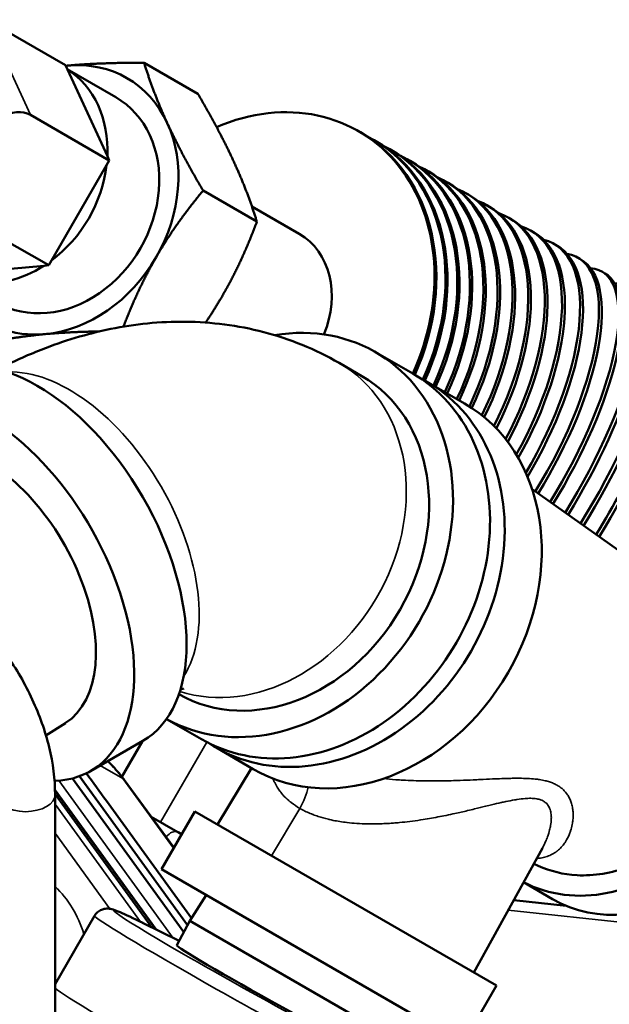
# Model space of a CAD drawing. Header units: inches. Extents: x 1 to 271, y 5 to 171.
# Tile 249 of 256: x 241.45 to 243.93, y 88.91 to 93.06. Entities that reach past the tile are written whole.
import ezdxf

# ---------------------------------------------------------------- set-up
doc = ezdxf.new("R2010")
doc.units = ezdxf.units.IN
doc.header["$LTSCALE"] = 8
doc.header["$MEASUREMENT"] = 0
doc.layers.add('Visible (ANSI)', color=7, linetype='Continuous', lineweight=50)
doc.layers.add('Visible Narrow (ANSI)', color=7, linetype='Continuous', lineweight=35)

msp = doc.modelspace()

# ---------------------------------------------------------------- linework, layer by layer
at = {"layer": 'Visible (ANSI)'}
for p, q in [((241.3074, 93.0637), (241.6394, 92.8721)), ((241.6394, 92.8721), (241.6477, 92.8542)), ((242.1981, 92.7508), (241.9711, 92.8819)), ((241.852, 92.7367), (241.6474, 92.8548)), ((241.6477, 92.8542), (241.8164, 92.488)), ((241.4926, 92.6618), (241.8246, 92.4702)), ((242.8828, 92.5889), (242.8748, 92.5935)), ((242.9483, 92.551), (242.9398, 92.556)), ((243.0183, 92.5106), (243.0092, 92.5159)), ((241.8246, 92.4702), (241.8133, 92.4505)), ((241.8164, 92.488), (241.8246, 92.4702)), ((243.0924, 92.4678), (243.0828, 92.4734)), ((241.8133, 92.4505), (241.5805, 92.0473)), ((243.1706, 92.4227), (243.1605, 92.4286)), ((243.2525, 92.3754), (243.2419, 92.3815)), ((242.4465, 92.2118), (242.2195, 92.3428)), ((243.338, 92.326), (243.327, 92.3324)), ((242.6248, 92.1605), (242.4256, 92.2755)), ((243.4269, 92.2747), (243.4155, 92.2813)), ((243.519, 92.2216), (243.5072, 92.2284)), ((243.6139, 92.1668), (243.6018, 92.1738)), ((241.3649, 92.1456), (241.5691, 92.0277)), ((243.7115, 92.1104), (243.699, 92.1176)), ((241.5805, 92.0473), (241.5691, 92.0277)), ((243.8115, 92.0527), (243.7988, 92.06)), ((241.5496, 92.0258), (241.2815, 92.0011)), ((241.5691, 92.0277), (241.5496, 92.0258)), ((243.9137, 91.9937), (243.9007, 92.0012)), ((243.1031, 91.5712), (242.9471, 91.6612)), ((242.793, 91.6157), (242.8889, 91.5603)), ((243.1651, 91.5354), (243.3211, 91.4453)), ((243.6067, 91.0828), (244.2753, 90.6086)), ((241.6399, 90.0969), (241.5575, 90.0442)), ((242.2126, 90.0288), (242.0653, 90.1138)), ((241.7451, 89.8943), (241.9657, 90.0216)), ((241.8774, 89.8703), (241.9644, 90.0209)), ((242.2746, 89.993), (242.4306, 89.9029)), ((242.28, 89.6683), (242.4243, 89.9066)), ((242.139, 89.2152), (241.6687, 89.8632)), ((241.6984, 89.8724), (242.1544, 89.2442)), ((241.8873, 89.8573), (242.0963, 89.5713)), ((241.5958, 89.8131), (242.0224, 89.2253)), ((241.596, 89.7963), (242.0037, 89.2346)), ((241.596, 89.7951), (241.596, 83.9571)), ((241.8126, 89.768), (242.1713, 89.2739)), ((242.0438, 89.4802), (242.1843, 89.7236)), ((243.4564, 88.9891), (242.1843, 89.7236)), ((242.1133, 89.6364), (242.0016, 89.7009)), ((242.1141, 89.6359), (242.1133, 89.6364)), ((242.1288, 89.6275), (242.1141, 89.6359)), ((243.6497, 89.5697), (243.3607, 89.0444)), ((243.6497, 89.5697), (243.6497, 89.5697)), ((243.3159, 88.7457), (242.0438, 89.4802)), ((243.6323, 89.4949), (243.6133, 89.5036)), ((243.6926, 89.3544), (243.5701, 89.4251)), ((242.2322, 89.3714), (242.1643, 89.2628)), ((243.7503, 89.326), (243.5288, 89.3499)), ((241.596, 88.9956), (241.7623, 89.2837)), ((242.1095, 89.1597), (242.1643, 89.2628)), ((243.0674, 88.7414), (242.1643, 89.2628)), ((241.965, 89.2538), (242.119, 89.1775)), ((243.3159, 88.7457), (243.4564, 88.9891))]:
    msp.add_line(p, q, dxfattribs=at)
for centre, major_axis, ratio, start_param, end_param in [((241.602, 92.3037), (-0.2967, -0.514), 0.816497, 3.665191, 3.681457), ((241.602, 92.3037), (0.2968, 0.514), 0.816497, 5.759587, 6.806784), ((241.384, 92.4296), (0.25, 0.433), 0.816497, 5.275284, 6.243889), ((241.602, 92.3037), (-0.25, -0.433), 0.816497, 0, 3.141593), ((242.4373, 91.8357), (0.4375, 0.7578), 0.816497, 4.831293, 7.112525), ((241.3649, 92.4406), (0.1277, 0.2212), 0.57735, 0, 1.570796), ((241.602, 92.3037), (0.2968, 0.514), 0.816497, 4.712389, 5.759587), ((242.4453, 91.8311), (0.4375, 0.7578), 0.816497, 4.831201, 6.283185), ((242.5023, 91.7982), (0.4375, 0.7578), 0.786206, 4.83081, 6.330151), ((242.5108, 91.7933), (0.4375, 0.7578), 0.786206, 4.831143, 6.283185), ((242.5717, 91.7581), (0.4375, 0.7578), 0.753898, 4.831293, 6.335346), ((242.5808, 91.7529), (0.4375, 0.7578), 0.753898, 4.831293, 6.283185), ((242.6453, 91.7156), (0.4375, 0.7578), 0.719654, 4.831293, 6.340998), ((242.6549, 91.7101), (0.4375, 0.7578), 0.719654, 4.831293, 6.283185), ((241.384, 92.4296), (-0.25, -0.433), 0.816497, 1.086494, 2.055099), ((242.723, 91.6708), (0.4375, 0.7578), 0.683563, 4.831293, 6.347204), ((242.7331, 91.665), (0.4375, 0.7578), 0.683563, 4.831293, 6.283185), ((242.8044, 91.6238), (0.4375, 0.7578), 0.645717, 4.830716, 6.354086), ((242.815, 91.6176), (0.4375, 0.7578), 0.645717, 4.82999, 6.283185), ((242.8895, 91.5746), (0.4375, 0.7578), 0.606214, 4.823634, 6.361804), ((242.9005, 91.5683), (0.4375, 0.7578), 0.606214, 4.821242, 6.283185), ((242.978, 91.5235), (0.4375, 0.7578), 0.565155, 4.807445, 6.370568), ((242.9894, 91.5169), (0.4375, 0.7578), 0.565155, 4.80312, 6.283185), ((243.0697, 91.4706), (0.4375, 0.7578), 0.522644, 4.780729, 6.380663), ((243.0815, 91.4638), (0.4375, 0.7578), 0.522644, 4.774171, 6.283185), ((243.1643, 91.416), (0.4375, 0.7578), 0.478793, 4.741879, 6.392483), ((243.1764, 91.409), (0.4375, 0.7578), 0.478793, 4.732741, 6.283185), ((242.4373, 91.8357), (0.1875, 0.3248), 0.816497, 4.871722, 6.283185), ((243.2615, 91.3598), (0.4375, 0.7578), 0.433712, 4.688937, 6.406595), ((243.274, 91.3526), (0.4375, 0.7578), 0.433712, 4.67678, 6.283185), ((241.602, 92.3037), (0.2967, 0.514), 0.816497, 3.665191, 4.712389), ((243.3613, 91.3023), (0.4375, 0.7578), 0.387518, 4.633615, 6.423837), ((243.374, 91.2949), (0.4375, 0.7578), 0.387518, 4.632039, 6.283185), ((241.384, 92.4296), (-0.25, -0.433), 0.816497, 0.312314, 1.007901), ((243.4632, 91.2434), (0.4375, 0.7578), 0.340329, 4.625433, 6.445513), ((243.4762, 91.2359), (0.4375, 0.7578), 0.340329, 4.623824, 6.283185), ((243.567, 91.1835), (0.4375, 0.7578), 0.292266, 4.617084, 6.47377), ((243.5803, 91.1758), (0.4375, 0.7578), 0.292266, 4.615446, 6.283185), ((243.6725, 91.1226), (0.4375, 0.7578), 0.243453, 4.608588, 6.512414), ((241.602, 92.3037), (-0.2968, -0.514), 0.816497, 6.019539, 6.806784), ((243.6859, 91.1148), (0.4375, 0.7578), 0.243453, 4.606925, 6.283185), ((243.7794, 91.0609), (0.4375, 0.7578), 0.194016, 4.599965, 6.568935), ((243.793, 91.053), (0.4375, 0.7578), 0.194016, 4.59828, 6.283185), ((242.5019, 90.89), (-0.4453, -0.7712), 0.816497, 0.013887, 3.732106), ((241.5205, 90.7928), (-0.4452, 0.7712), 0.57735, 3.141593, 6.283185), ((242.5019, 90.89), (0.387, 0.6703), 0.816497, 3.147048, 6.283185), ((242.6579, 90.8), (-0.4453, -0.7712), 0.816497, 0, 3.141593), ((242.7199, 90.7642), (0.4452, 0.7712), 0.816497, 3.092341, 6.332437), ((241.2999, 90.6655), (0.4452, -0.7712), 0.57735, 5.983347, 8.934901), ((242.8759, 90.6741), (0.4453, 0.7712), 0.816497, 3.141593, 6.283185), ((241.2999, 90.6655), (0.3313, -0.5738), 0.57735, 0.026653, 2.654228), ((243.9194, 90.0717), (-0.3672, -0.6361), 0.816497, 0.0347, 3.564622), ((244.0599, 89.9905), (-0.3672, -0.6361), 0.816497, 0, 3.141593), ((241.7272, 89.6871), (-4.958, 6.831), 0.013819, 4.714202, 4.73133), ((241.8388, 89.8218), (0.0484, 0.0354), 0.532742, 0, 0.001096), ((244.0599, 89.9905), (-0.2653, -0.4595), 0.816497, 5.919028, 5.919037), ((244.0876, 89.9745), (0.2661, 0.4609), 0.816497, 2.685601, 2.685604), ((244.1539, 89.9363), (-0.2661, -0.4609), 0.816497, 5.851859, 5.851862), ((242.5327, 88.858), (-0.7704, 0.4257), 0.026559, 6.281948, 6.282686), ((242.563, 88.9099), (-0.4535, 0.2498), 0.028501, 0.00042, 3.140021)]:
    msp.add_ellipse(centre, major_axis=major_axis, ratio=ratio, start_param=start_param, end_param=end_param, dxfattribs=at)
for points, weights in [([(241.6408, 92.8692), (241.6449, 92.8696), (241.6491, 92.87)], [1.00442590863, 1.00224409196, 1]), ([(241.6491, 92.87), (241.7863, 92.8826), (241.9711, 92.8819)], [1, 1.07908713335, 1.08082679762]), ([(241.9711, 92.8819), (242.0112, 92.7528), (242.0688, 92.6277)], [1.08082679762, 1.07908713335, 1]), ([(242.3488, 92.466), (242.2912, 92.5911), (242.1981, 92.7508)], [1, 1.07908713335, 1.08082679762]), ([(242.0688, 92.6277), (242.1264, 92.5026), (242.2195, 92.3428)], [1, 1.07908713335, 1.08082679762]), ([(242.4465, 92.2118), (242.4064, 92.3409), (242.3488, 92.466)], [1.08082679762, 1.07908713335, 1]), ([(242.2195, 92.3428), (242.1012, 92.1991), (242.0216, 92.0614)], [1.08082679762, 1.07908713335, 1]), ([(242.3016, 91.8997), (242.3812, 92.0375), (242.4465, 92.2118)], [1, 1.07908713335, 1.08082679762]), ([(242.0216, 92.0614), (241.9463, 91.931), (241.8842, 91.769)], [1, 1.07458919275, 1.08037873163]), ([(242.2303, 91.7861), (242.2685, 91.8424), (242.3016, 91.8997)], [1.05069507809, 1.03147165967, 1]), ([(241.7836, 91.7488), (241.6577, 91.7469), (241.5548, 91.7374)], [1.07449279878, 1.05816419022, 1]), ([(241.5548, 91.7374), (241.4177, 91.7248), (241.2858, 91.6949)], [1, 1.07908713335, 1.08082679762])]:
    msp.add_rational_spline(points, weights, degree=2, dxfattribs=at)
for points, knots in [([(241.3569, 91.5894), (241.4155, 91.6197), (241.4759, 91.6473), (241.6314, 91.7087), (241.7289, 91.7385), (241.9319, 91.7796), (242.0376, 91.7908), (242.2545, 91.7884), (242.3657, 91.7746), (242.585, 91.7172), (242.693, 91.6735), (242.793, 91.6157)], [0.0527763, 0.0527763, 0.0527763, 0.0527763, 0.1570796, 0.1570796, 0.3141593, 0.3141593, 0.4712389, 0.4712389, 0.6283185, 0.6283185, 0.7853982, 0.7853982, 0.7853982, 0.7853982]), ([(241.0915, 90.6688), (241.1476, 90.6364), (241.2015, 90.5952), (241.3022, 90.4993), (241.349, 90.4445), (241.4328, 90.3259), (241.4696, 90.2621), (241.5305, 90.1302), (241.5545, 90.0623), (241.5872, 89.9271), (241.596, 89.8598), (241.596, 89.7951)], [0, 0, 0, 0, 0.314159, 0.314159, 0.628319, 0.628319, 0.942478, 0.942478, 1.256637, 1.256637, 1.570796, 1.570796, 1.570796, 1.570796]), ([(244.2753, 90.6086), (244.3208, 90.5764), (244.4092, 90.4841), (244.4841, 90.2858), (244.4782, 90.0414), (244.3872, 89.8015), (244.225, 89.6028), (244.0163, 89.4755), (243.8071, 89.4412), (243.683, 89.4716), (243.6323, 89.4949)], [0.0240953, 0.0240953, 0.0240953, 0.0240953, 0.125, 0.25, 0.375, 0.5, 0.625, 0.75, 0.875, 0.9759047, 0.9759047, 0.9759047, 0.9759047]), ([(242.1244, 90.2383), (242.1306, 90.2403), (242.1349, 90.2413), (242.1384, 90.242), (242.139, 90.2421), (242.139, 90.2421)], [0.2273365, 0.2273365, 0.2273365, 0.2273365, 0.3141593, 0.3141593, 0.3616231, 0.3616231, 0.3616231, 0.3616231]), ([(241.8174, 89.936), (241.837, 89.9178), (241.8553, 89.898), (241.8771, 89.8708), (241.882, 89.8644), (241.8867, 89.858)], [0.3534252, 0.3534252, 0.3534252, 0.3534252, 0.5899872, 0.5899872, 0.6601946, 0.6601946, 0.6601946, 0.6601946]), ([(241.7623, 89.2837), (241.7657, 89.2896), (241.7702, 89.295), (241.7803, 89.3037), (241.7861, 89.3072), (241.7969, 89.3116), (241.8021, 89.3129), (241.8117, 89.3142), (241.816, 89.3142), (241.8234, 89.3138), (241.8265, 89.3134), (241.8336, 89.312), (241.8369, 89.3111), (241.8496, 89.3072), (241.8584, 89.3037), (241.8926, 89.289), (241.9245, 89.2738), (241.9652, 89.2537)], [0, 0, 0, 0, 0.055567, 0.055567, 0.111029, 0.111029, 0.161716, 0.161716, 0.216027, 0.216027, 0.27623, 0.27623, 0.379948, 0.379948, 0.690554, 0.690554, 1.314966, 1.314966, 1.314966, 1.314966])]:
    msp.add_open_spline(points, degree=3, knots=knots, dxfattribs=at)
msp.add_open_spline([(242.1141, 89.6359), (242.119, 89.6331), (242.1238, 89.6302), (242.1286, 89.6272)], degree=3, dxfattribs=at)
at = {"layer": 'Visible Narrow (ANSI)'}
for p, q in [((241.4926, 92.6618), (241.3074, 93.0637)), ((242.0401, 89.6786), (242.2351, 90.0164)), ((241.8126, 89.768), (241.7281, 89.8852)), ((241.7856, 89.9177), (241.8815, 89.8623)), ((241.612, 89.8538), (242.0939, 89.1899)), ((242.1541, 89.2435), (241.6977, 89.8722)), ((241.8815, 89.8623), (242.0954, 89.5697)), ((242.02, 89.2265), (241.5958, 89.811)), ((241.596, 89.7542), (241.9559, 89.2583)), ((242.5084, 89.5364), (242.6274, 89.7369)), ((241.8272, 89.3132), (241.596, 89.6318)), ((243.5057, 89.3081), (244.2527, 89.2274)), ((242.1189, 89.1774), (241.9673, 89.2525))]:
    msp.add_line(p, q, dxfattribs=at)
for centre, major_axis, ratio, start_param, end_param in [((241.656, 90.8711), (-0.387, 0.6703), 0.57735, 3.432685, 5.992093), ((242.406, 90.9454), (0.387, 0.6703), 0.816497, 3.319141, 6.283185), ((241.3591, 89.3501), (0.3386, 0.6697), 0.815656, 5.888856, 6.045062), ((241.8388, 89.8218), (0.0484, 0.0354), 0.532742, 0.001096, 0.235505), ((242.5353, 89.7946), (-0.094, -0.1628), 0.577349, 1.550108, 2.077776), ((241.471, 89.7951), (0.125, 0), 0.57735, 3.141593, 6.283185), ((242.0833, 89.5844), (0.03, 0.052), 0.57735, 0, 1.27265), ((241.7263, 88.9938), (0.4106, 0.6281), 0.815656, 0.016121, 0.045264), ((241.7512, 88.9794), (0.3386, 0.6697), 0.815656, 6.210322, 6.237922), ((242.0841, 89.5839), (0.03, 0.052), 0.57735, 6.276353, 6.276446), ((241.6973, 89.0129), (0.3806, 0.576), 0.815505, 6.238996, 6.259872), ((241.2098, 88.934), (0.3074, 0.5325), 0.816497, 5.633813, 6.087477), ((242.5616, 88.9106), (0.7184, -0.3957), 0.028501, 2.560444, 5.632224), ((242.5327, 88.858), (-0.7704, 0.4257), 0.026559, 6.282686, 8.773892), ((241.9384, 89.2), (-0.0266, -0.0538), 0.83564, 4.026903, 4.02698), ((241.9384, 89.2), (0.0266, 0.0538), 0.83564, 0.047206, 0.052836), ((241.9384, 89.2), (0.0266, 0.0538), 0.83564, 6.231284, 6.280276), ((241.6807, 89.0257), (-0.1197, 0.0085), 0.295595, 0.805046, 0.8626), ((242.3623, 88.563), (0.7718, -0.4232), 0.03109, 3.278829, 5.632115)]:
    msp.add_ellipse(centre, major_axis=major_axis, ratio=ratio, start_param=start_param, end_param=end_param, dxfattribs=at)
for points, knots in [([(242.6274, 89.7369), (242.6148, 89.7442), (242.6028, 89.7523), (242.5883, 89.7635), (242.5851, 89.7661), (242.5817, 89.7691), (242.5813, 89.7694), (242.5721, 89.7773), (242.5639, 89.7853), (242.5521, 89.7986), (242.5482, 89.8034), (242.5442, 89.8088), (242.5439, 89.8091), (242.5358, 89.8199), (242.5289, 89.831), (242.521, 89.8469), (242.519, 89.8511), (242.5171, 89.8557), (242.5169, 89.856), (242.5159, 89.8586), (242.515, 89.8608), (242.5142, 89.863)], [0, 0, 0, 0, 0.0279629, 0.0279629, 0.0361495, 0.0361495, 0.037037, 0.037037, 0.0603903, 0.0603903, 0.0732544, 0.0732544, 0.0740741, 0.0740741, 0.1009865, 0.1009865, 0.1103582, 0.1103582, 0.1111111, 0.1111111, 0.115935, 0.115935, 0.115935, 0.115935]), ([(243.6253, 89.5254), (243.633, 89.5258), (243.6406, 89.5267), (243.6553, 89.5295), (243.6625, 89.5314), (243.6699, 89.534), (243.6701, 89.5341), (243.6774, 89.5367), (243.6843, 89.5397), (243.6978, 89.547), (243.7043, 89.5512), (243.7113, 89.5566), (243.7121, 89.5571), (243.713, 89.5579), (243.7132, 89.5581), (243.719, 89.5627), (243.7244, 89.5677), (243.7345, 89.5785), (243.7393, 89.5843), (243.7448, 89.5922), (243.7461, 89.594), (243.7474, 89.596), (243.7475, 89.5962), (243.7537, 89.6057), (243.7588, 89.6155), (243.7651, 89.6306), (243.767, 89.6358), (243.7688, 89.6412), (243.7688, 89.6414), (243.7719, 89.6508), (243.7743, 89.6601), (243.7771, 89.6754), (243.7779, 89.6814), (243.7785, 89.6876), (243.7786, 89.6877), (243.7794, 89.6963), (243.7797, 89.7046), (243.7793, 89.7189), (243.7788, 89.7251), (243.778, 89.7313), (243.778, 89.7314), (243.778, 89.7315), (243.7771, 89.7387), (243.7757, 89.7458), (243.7724, 89.7584), (243.7706, 89.7642), (243.7684, 89.7697), (243.7683, 89.7698), (243.7659, 89.7759), (243.7632, 89.7816), (243.7573, 89.792), (243.7542, 89.7967), (243.7507, 89.8012), (243.7507, 89.8013), (243.747, 89.8061), (243.7431, 89.8105), (243.7349, 89.8184), (243.7308, 89.822), (243.7264, 89.8252), (243.7264, 89.8252), (243.7264, 89.8253), (243.7218, 89.8287), (243.7169, 89.8319), (243.7069, 89.8375), (243.7018, 89.84), (243.6965, 89.8423), (243.6965, 89.8423), (243.6965, 89.8423), (243.691, 89.8446), (243.6853, 89.8468), (243.6735, 89.8505), (243.6676, 89.8521), (243.6613, 89.8536), (243.6613, 89.8536), (243.6613, 89.8536), (243.6537, 89.8554), (243.6458, 89.8569), (243.6317, 89.859), (243.6259, 89.8598), (243.6198, 89.8604), (243.6197, 89.8604), (243.6197, 89.8604), (243.6096, 89.8615), (243.5989, 89.8623), (243.5819, 89.8632), (243.5761, 89.8634), (243.5701, 89.8635), (243.57, 89.8635), (243.5583, 89.8638), (243.5461, 89.8639), (243.5258, 89.8637), (243.5183, 89.8636), (243.5104, 89.8634), (243.5103, 89.8634), (243.497, 89.8631), (243.4831, 89.8627), (243.4595, 89.8618), (243.4501, 89.8614), (243.4402, 89.8609), (243.44, 89.8609), (243.4397, 89.8609), (243.423, 89.8602), (243.4056, 89.8593), (243.3783, 89.858), (243.3691, 89.8576), (243.3593, 89.8572), (243.359, 89.8571), (243.3409, 89.8563), (243.3223, 89.8556), (243.2905, 89.8545), (243.278, 89.8541), (243.2646, 89.8537), (243.2641, 89.8537), (243.2422, 89.8532), (243.2196, 89.8528), (243.1824, 89.8527), (243.1685, 89.8527), (243.1536, 89.8529), (243.1531, 89.8529), (243.1375, 89.8531), (243.1222, 89.8534), (243.0918, 89.8544), (243.0767, 89.8551), (243.0524, 89.8564), (243.0431, 89.857), (243.0333, 89.8576), (243.0327, 89.8577), (243.0141, 89.859), (242.9966, 89.8605), (242.9797, 89.8622)], [0.1118265, 0.1118265, 0.1118265, 0.1118265, 0.1299911, 0.1299911, 0.147501, 0.147501, 0.1481481, 0.1481481, 0.1653241, 0.1653241, 0.1825514, 0.1825514, 0.1846185, 0.1846185, 0.1851852, 0.1851852, 0.2009301, 0.2009301, 0.2170061, 0.2170061, 0.2217218, 0.2217218, 0.2222222, 0.2222222, 0.2464213, 0.2464213, 0.2588227, 0.2588227, 0.2592593, 0.2592593, 0.2813556, 0.2813556, 0.2959285, 0.2959285, 0.2962963, 0.2962963, 0.3168381, 0.3168381, 0.3330347, 0.3330347, 0.3333333, 0.3333333, 0.3333333, 0.3528451, 0.3528451, 0.3701413, 0.3701413, 0.3703704, 0.3703704, 0.3894868, 0.3894868, 0.4072478, 0.4072478, 0.4074074, 0.4074074, 0.4265953, 0.4265953, 0.4443546, 0.4443546, 0.4444444, 0.4444444, 0.4444444, 0.4633561, 0.4633561, 0.4814618, 0.4814618, 0.4814815, 0.4814815, 0.4814815, 0.5004181, 0.5004181, 0.5185185, 0.5185185, 0.5185692, 0.5185692, 0.5185692, 0.5407103, 0.5407103, 0.5555556, 0.5555556, 0.5556764, 0.5556764, 0.5556764, 0.5804742, 0.5804742, 0.5925926, 0.5925926, 0.5927829, 0.5927829, 0.6163709, 0.6163709, 0.6296296, 0.6296296, 0.6298886, 0.6298886, 0.6523847, 0.6523847, 0.6666667, 0.6666667, 0.6669966, 0.6669966, 0.6669966, 0.691632, 0.691632, 0.7037037, 0.7037037, 0.7041047, 0.7041047, 0.7267299, 0.7267299, 0.7407407, 0.7407407, 0.7412081, 0.7412081, 0.7643761, 0.7643761, 0.7777778, 0.7777778, 0.7783041, 0.7783041, 0.792376, 0.792376, 0.8061571, 0.8061571, 0.8148148, 0.8148148, 0.8154123, 0.8154123, 0.8325225, 0.8325225, 0.8325225, 0.8325225]), ([(243.6497, 89.5697), (243.6547, 89.5789), (243.6592, 89.5881), (243.6661, 89.6036), (243.6688, 89.6101), (243.6712, 89.6166), (243.6712, 89.6168), (243.675, 89.627), (243.6781, 89.6367), (243.6821, 89.6525), (243.6835, 89.6588), (243.6846, 89.665), (243.6846, 89.6651), (243.6861, 89.674), (243.6871, 89.6824), (243.6876, 89.6957), (243.6876, 89.7009), (243.6873, 89.7059), (243.6872, 89.706), (243.6867, 89.7136), (243.6856, 89.7206), (243.6829, 89.7308), (243.6816, 89.7343), (243.6802, 89.7377), (243.6802, 89.7377), (243.6802, 89.7378), (243.6776, 89.7437), (243.6745, 89.7489), (243.6689, 89.7557), (243.6669, 89.7578), (243.6648, 89.7598), (243.6647, 89.7598), (243.6647, 89.7598), (243.661, 89.7632), (243.6569, 89.766), (243.6493, 89.7702), (243.6458, 89.7717), (243.6422, 89.773), (243.6422, 89.773), (243.6373, 89.7748), (243.6321, 89.7761), (243.6223, 89.7779), (243.6178, 89.7785), (243.6132, 89.7788), (243.6132, 89.7788), (243.6132, 89.7788), (243.6056, 89.7794), (243.5976, 89.7795), (243.585, 89.779), (243.5811, 89.7788), (243.577, 89.7785), (243.5769, 89.7785), (243.5769, 89.7785), (243.5664, 89.7776), (243.555, 89.7762), (243.5392, 89.7738), (243.5357, 89.7732), (243.5321, 89.7726), (243.532, 89.7726), (243.5319, 89.7725), (243.5206, 89.7706), (243.5085, 89.7682), (243.4896, 89.7642), (243.4834, 89.7629), (243.477, 89.7614), (243.4768, 89.7614), (243.4636, 89.7584), (243.4498, 89.7552), (243.4275, 89.7498), (243.4195, 89.7479), (243.4111, 89.7458), (243.4109, 89.7458), (243.3957, 89.7421), (243.38, 89.7382), (243.3542, 89.732), (243.3446, 89.7297), (243.3344, 89.7273), (243.3341, 89.7273), (243.317, 89.7232), (243.2993, 89.7192), (243.2688, 89.7126), (243.2567, 89.71), (243.2436, 89.7073), (243.2432, 89.7072), (243.2209, 89.7027), (243.1978, 89.6983), (243.1619, 89.6921), (243.1499, 89.6901), (243.1371, 89.6882), (243.1366, 89.6881), (243.1213, 89.6858), (243.1062, 89.6838), (243.0767, 89.6801), (243.0622, 89.6785), (243.0392, 89.6763), (243.0306, 89.6756), (243.0214, 89.6749), (243.0208, 89.6748), (242.9995, 89.6732), (242.9795, 89.6722), (242.9454, 89.6714), (242.9308, 89.6713), (242.9163, 89.6715), (242.9157, 89.6715), (242.8984, 89.6718), (242.8824, 89.6724), (242.8534, 89.6744), (242.8402, 89.6755), (242.8269, 89.6771), (242.8263, 89.6772), (242.8057, 89.6796), (242.7866, 89.6826), (242.7621, 89.6876), (242.7559, 89.6889), (242.7493, 89.6905), (242.7488, 89.6906), (242.7332, 89.6943), (242.7188, 89.6984), (242.6977, 89.7053), (242.6903, 89.7079), (242.6828, 89.7108), (242.6823, 89.711), (242.6664, 89.7171), (242.652, 89.7236), (242.6348, 89.7327), (242.6311, 89.7348), (242.6274, 89.7369)], [0.2631417, 0.2631417, 0.2631417, 0.2631417, 0.2821056, 0.2821056, 0.2959286, 0.2959286, 0.2962963, 0.2962963, 0.3180585, 0.3180585, 0.3330347, 0.3330347, 0.3333333, 0.3333333, 0.3550758, 0.3550758, 0.3701412, 0.3701412, 0.3703704, 0.3703704, 0.3935325, 0.3935325, 0.4072477, 0.4072477, 0.4074074, 0.4074074, 0.4074074, 0.4320526, 0.4320526, 0.4443545, 0.4443545, 0.4444444, 0.4444444, 0.4444444, 0.4658304, 0.4658304, 0.4814618, 0.4814815, 0.4814815, 0.4814815, 0.5026206, 0.5026206, 0.5185185, 0.5185185, 0.5185693, 0.5185693, 0.5185693, 0.5443223, 0.5443223, 0.5555556, 0.5555556, 0.5556764, 0.5556764, 0.5556764, 0.5846716, 0.5846716, 0.5925926, 0.5925926, 0.5927828, 0.5927828, 0.5927828, 0.6179593, 0.6179593, 0.6296296, 0.6296296, 0.6298886, 0.6298886, 0.6538062, 0.6538062, 0.6666667, 0.6666667, 0.6669966, 0.6669966, 0.6904784, 0.6904784, 0.7037037, 0.7037037, 0.7041046, 0.7041046, 0.7265453, 0.7265453, 0.7407407, 0.7407407, 0.7412082, 0.7412082, 0.7658027, 0.7658027, 0.7777778, 0.7777778, 0.778304, 0.778304, 0.7926844, 0.7926844, 0.8064287, 0.8064287, 0.8148148, 0.8148148, 0.8154124, 0.8154124, 0.8358213, 0.8358213, 0.8518519, 0.8518519, 0.8525343, 0.8525343, 0.8717366, 0.8717366, 0.8888889, 0.8888889, 0.8896418, 0.8896418, 0.9165634, 0.9165634, 0.9259259, 0.9259259, 0.9267456, 0.9267456, 0.9501075, 0.9501075, 0.962963, 0.962963, 0.9638505, 0.9638505, 0.9918224, 0.9918224, 1, 1, 1, 1])]:
    msp.add_open_spline(points, degree=3, knots=knots, dxfattribs=at)

doc.saveas('drawing.dxf')
